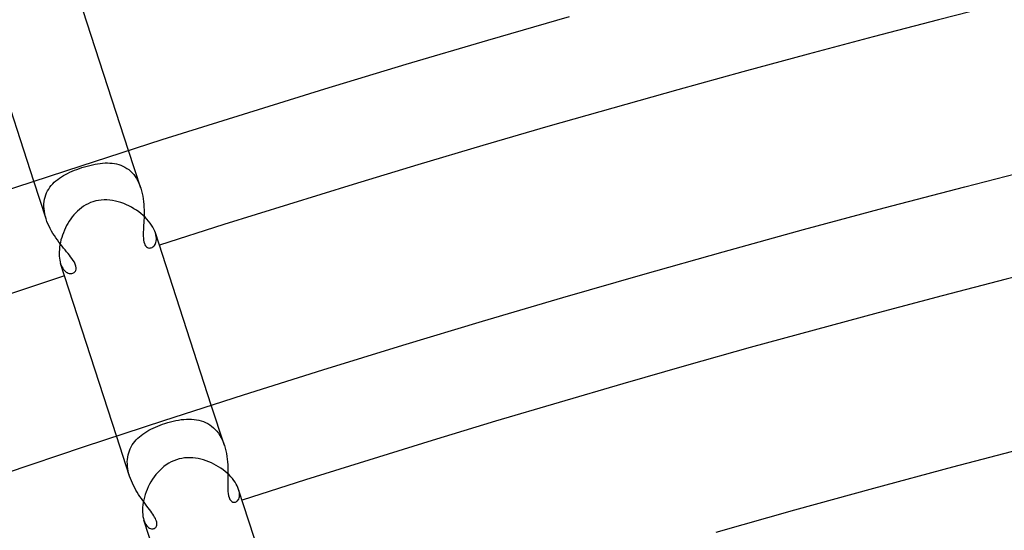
# Model space of a CAD drawing. Header units: millimetres. Extents: x -660 to 660, y -630 to 630.
# Tile 106 of 131: x -176 to -136, y 518 to 539. Entities that reach past the tile are written whole.
import ezdxf

# ---------------------------------------------------------------- set-up
doc = ezdxf.new("R2010")
doc.units = ezdxf.units.MM
doc.layers.add('HIDDEN', color=7, linetype='Continuous')
doc.layers.add('THICK', color=7, linetype='Continuous')

msp = doc.modelspace()

# ---------------------------------------------------------------- linework, layer by layer
at = {"layer": 'HIDDEN'}
for p, q in [((-170.732, 531.93), (-171.224, 533.444)), ((-173.2, 532.716), (-173.101, 532.75)), ((-173.101, 532.75), (-172.994, 532.783)), ((-172.994, 532.783), (-172.887, 532.814)), ((-172.887, 532.814), (-172.781, 532.842)), ((-172.781, 532.842), (-172.675, 532.867)), ((-172.675, 532.867), (-172.571, 532.888)), ((-172.571, 532.888), (-172.469, 532.906)), ((-172.469, 532.906), (-172.367, 532.92)), ((-172.367, 532.92), (-172.268, 532.93)), ((-172.268, 532.93), (-172.17, 532.937)), ((-172.17, 532.937), (-172.074, 532.938)), ((-172.074, 532.938), (-171.979, 532.935)), ((-171.979, 532.935), (-171.886, 532.928)), ((-171.886, 532.928), (-171.795, 532.915)), ((-171.795, 532.915), (-171.705, 532.897)), ((-171.705, 532.897), (-171.618, 532.874)), ((-171.618, 532.874), (-171.533, 532.845)), ((-171.533, 532.845), (-171.451, 532.81)), ((-171.451, 532.81), (-171.371, 532.769)), ((-171.371, 532.769), (-171.294, 532.722)), ((-171.294, 532.722), (-171.219, 532.669)), ((-174.071, 532.277), (-173.998, 532.331)), ((-173.998, 532.331), (-173.921, 532.381)), ((-173.921, 532.381), (-173.841, 532.43)), ((-173.841, 532.43), (-173.758, 532.476)), ((-173.758, 532.476), (-173.672, 532.521)), ((-173.672, 532.521), (-173.582, 532.564)), ((-173.582, 532.564), (-173.49, 532.604)), ((-173.49, 532.604), (-173.395, 532.643)), ((-173.395, 532.643), (-173.299, 532.681)), ((-173.299, 532.681), (-173.2, 532.716)), ((-171.219, 532.669), (-171.148, 532.609)), ((-171.148, 532.609), (-171.081, 532.543)), ((-171.081, 532.543), (-171.017, 532.471)), ((-171.017, 532.471), (-170.958, 532.393)), ((-170.958, 532.393), (-170.903, 532.31)), ((-174.536, 530.694), (-175.028, 532.208)), ((-174.433, 531.892), (-174.384, 531.965)), ((-174.384, 531.965), (-174.329, 532.034)), ((-174.329, 532.034), (-174.271, 532.099)), ((-174.271, 532.099), (-174.208, 532.162)), ((-174.208, 532.162), (-174.141, 532.221)), ((-174.141, 532.221), (-174.071, 532.277)), ((-170.903, 532.31), (-170.853, 532.221)), ((-170.853, 532.221), (-170.808, 532.128)), ((-170.808, 532.128), (-170.767, 532.03)), ((-170.767, 532.03), (-170.731, 531.929)), ((-170.731, 531.929), (-170.7, 531.824)), ((-174.599, 531.48), (-174.578, 531.569)), ((-174.578, 531.569), (-174.551, 531.654)), ((-174.551, 531.654), (-174.517, 531.737)), ((-174.517, 531.737), (-174.478, 531.816)), ((-174.478, 531.816), (-174.433, 531.892)), ((-170.7, 531.824), (-170.674, 531.716)), ((-170.674, 531.716), (-170.652, 531.607)), ((-170.652, 531.607), (-170.634, 531.496)), ((-174.625, 531.197), (-174.623, 531.293)), ((-174.62, 531.098), (-174.625, 531.197)), ((-174.623, 531.293), (-174.614, 531.388)), ((-174.614, 531.388), (-174.599, 531.48)), ((-170.634, 531.496), (-170.621, 531.385)), ((-170.621, 531.385), (-170.611, 531.274)), ((-170.611, 531.274), (-170.605, 531.164)), ((-170.605, 531.164), (-170.601, 531.054)), ((-174.608, 530.999), (-174.62, 531.098)), ((-174.59, 530.898), (-174.608, 530.999)), ((-174.566, 530.795), (-174.59, 530.898)), ((-174.536, 530.694), (-174.566, 530.795)), ((-170.601, 530.838), (-170.604, 530.734)), ((-170.601, 531.054), (-170.6, 530.945)), ((-170.6, 530.945), (-170.601, 530.838)), ((-174.501, 530.594), (-174.536, 530.694)), ((-174.461, 530.496), (-174.501, 530.594)), ((-174.417, 530.398), (-174.461, 530.496)), ((-174.368, 530.302), (-174.417, 530.398)), ((-170.619, 530.437), (-170.624, 530.344)), ((-170.614, 530.533), (-170.619, 530.437)), ((-170.609, 530.632), (-170.614, 530.533)), ((-170.604, 530.734), (-170.609, 530.632)), ((-174.316, 530.207), (-174.368, 530.302)), ((-174.261, 530.114), (-174.316, 530.207)), ((-174.204, 530.023), (-174.261, 530.114)), ((-174.144, 529.934), (-174.204, 530.023)), ((-170.632, 530.169), (-170.634, 530.083)), ((-170.634, 530.083), (-170.634, 529.998)), ((-170.634, 529.998), (-170.63, 529.916)), ((-170.629, 530.256), (-170.632, 530.169)), ((-170.624, 530.344), (-170.629, 530.256)), ((-170.127, 530.06), (-170.148, 530.133)), ((-170.114, 529.99), (-170.127, 530.06)), ((-170.107, 529.924), (-170.114, 529.99)), ((-174.084, 529.848), (-174.144, 529.934)), ((-174.022, 529.764), (-174.084, 529.848)), ((-173.96, 529.682), (-174.022, 529.764)), ((-173.897, 529.603), (-173.96, 529.682)), ((-173.836, 529.526), (-173.897, 529.603)), ((-170.63, 529.916), (-170.621, 529.839)), ((-170.621, 529.839), (-170.608, 529.767)), ((-170.608, 529.767), (-170.589, 529.705)), ((-170.589, 529.705), (-170.566, 529.652)), ((-170.566, 529.652), (-170.538, 529.608)), ((-170.538, 529.608), (-170.505, 529.574)), ((-170.505, 529.574), (-170.47, 529.549)), ((-170.278, 529.549), (-170.246, 529.569)), ((-170.246, 529.569), (-170.215, 529.595)), ((-170.215, 529.595), (-170.187, 529.626)), ((-170.187, 529.626), (-170.162, 529.663)), ((-170.162, 529.663), (-170.141, 529.705)), ((-170.141, 529.705), (-170.125, 529.753)), ((-170.125, 529.753), (-170.113, 529.805)), ((-170.113, 529.805), (-170.107, 529.863)), ((-170.107, 529.863), (-170.107, 529.924)), ((-173.774, 529.451), (-173.836, 529.526)), ((-173.715, 529.378), (-173.774, 529.451)), ((-173.657, 529.307), (-173.715, 529.378)), ((-173.603, 529.238), (-173.657, 529.307)), ((-173.551, 529.172), (-173.603, 529.238)), ((-173.501, 529.104), (-173.551, 529.172)), ((-170.47, 529.549), (-170.431, 529.533)), ((-170.431, 529.533), (-170.392, 529.526)), ((-170.392, 529.526), (-170.352, 529.527)), ((-170.352, 529.527), (-170.312, 529.535)), ((-170.312, 529.535), (-170.278, 529.549)), ((-173.952, 528.897), (-173.928, 528.831)), ((-173.928, 528.831), (-173.9, 528.771)), ((-173.9, 528.771), (-173.87, 528.717)), ((-173.451, 529.03), (-173.501, 529.104)), ((-173.403, 528.952), (-173.451, 529.03)), ((-173.364, 528.871), (-173.403, 528.952)), ((-173.338, 528.793), (-173.364, 528.871)), ((-173.328, 528.727), (-173.338, 528.793)), ((-173.87, 528.717), (-173.837, 528.669)), ((-173.837, 528.669), (-173.802, 528.627)), ((-173.802, 528.627), (-173.765, 528.591)), ((-173.765, 528.591), (-173.727, 528.561)), ((-173.727, 528.561), (-173.689, 528.538)), ((-173.689, 528.538), (-173.65, 528.52)), ((-173.65, 528.52), (-173.612, 528.507)), ((-173.612, 528.507), (-173.574, 528.5)), ((-173.574, 528.5), (-173.536, 528.499)), ((-173.536, 528.499), (-173.501, 528.502)), ((-173.501, 528.502), (-173.468, 528.51)), ((-173.468, 528.51), (-173.434, 528.524)), ((-173.434, 528.524), (-173.405, 528.543)), ((-173.405, 528.543), (-173.379, 528.567)), ((-173.379, 528.567), (-173.358, 528.596)), ((-173.358, 528.596), (-173.342, 528.63)), ((-173.342, 528.63), (-173.33, 528.673)), ((-173.33, 528.673), (-173.328, 528.727)), ((-167.378, 521.607), (-167.902, 523.22)), ((-169.959, 522.418), (-169.863, 522.453)), ((-169.863, 522.453), (-169.766, 522.486)), ((-169.766, 522.486), (-169.654, 522.52)), ((-169.654, 522.52), (-169.543, 522.552)), ((-169.543, 522.552), (-169.432, 522.579)), ((-169.432, 522.579), (-169.322, 522.603)), ((-169.322, 522.603), (-169.213, 522.624)), ((-169.213, 522.624), (-169.106, 522.64)), ((-169.106, 522.64), (-169, 522.652)), ((-169, 522.652), (-168.896, 522.659)), ((-168.896, 522.659), (-168.793, 522.662)), ((-168.793, 522.662), (-168.693, 522.66)), ((-168.693, 522.66), (-168.594, 522.652)), ((-168.594, 522.652), (-168.497, 522.639)), ((-168.497, 522.639), (-168.403, 522.621)), ((-168.403, 522.621), (-168.31, 522.596)), ((-168.31, 522.596), (-168.22, 522.566)), ((-168.22, 522.566), (-168.132, 522.529)), ((-168.132, 522.529), (-168.047, 522.486)), ((-168.047, 522.486), (-167.966, 522.437)), ((-167.966, 522.437), (-167.888, 522.381)), ((-170.719, 522.009), (-170.647, 522.063)), ((-170.647, 522.063), (-170.571, 522.115)), ((-170.571, 522.115), (-170.491, 522.165)), ((-170.491, 522.165), (-170.409, 522.212)), ((-170.409, 522.212), (-170.324, 522.257)), ((-170.324, 522.257), (-170.236, 522.3)), ((-170.236, 522.3), (-170.146, 522.341)), ((-170.146, 522.341), (-170.054, 522.381)), ((-170.054, 522.381), (-169.959, 522.418)), ((-167.888, 522.381), (-167.813, 522.318)), ((-167.813, 522.318), (-167.742, 522.249)), ((-167.742, 522.249), (-167.675, 522.173)), ((-167.675, 522.173), (-167.613, 522.091)), ((-167.613, 522.091), (-167.556, 522.004)), ((-171.182, 520.371), (-171.706, 521.984)), ((-171.074, 521.626), (-171.026, 521.697)), ((-171.026, 521.697), (-170.973, 521.765)), ((-170.973, 521.765), (-170.915, 521.83)), ((-170.915, 521.83), (-170.854, 521.893)), ((-170.854, 521.893), (-170.788, 521.952)), ((-170.788, 521.952), (-170.719, 522.009)), ((-167.556, 522.004), (-167.504, 521.911)), ((-167.504, 521.911), (-167.457, 521.814)), ((-167.457, 521.814), (-167.415, 521.712)), ((-167.415, 521.712), (-167.378, 521.607)), ((-171.242, 521.226), (-171.219, 521.312)), ((-171.219, 521.312), (-171.191, 521.395)), ((-171.191, 521.395), (-171.157, 521.475)), ((-171.157, 521.475), (-171.118, 521.552)), ((-171.118, 521.552), (-171.074, 521.626)), ((-167.378, 521.607), (-167.345, 521.5)), ((-167.345, 521.5), (-167.318, 521.39)), ((-167.318, 521.39), (-167.295, 521.279)), ((-167.295, 521.279), (-167.277, 521.167)), ((-171.275, 520.955), (-171.27, 521.047)), ((-171.274, 520.86), (-171.275, 520.955)), ((-171.267, 520.763), (-171.274, 520.86)), ((-171.27, 521.047), (-171.259, 521.138)), ((-171.259, 521.138), (-171.242, 521.226)), ((-167.277, 521.167), (-167.262, 521.055)), ((-167.262, 521.055), (-167.251, 520.943)), ((-167.251, 520.943), (-167.243, 520.832)), ((-171.254, 520.665), (-171.267, 520.763)), ((-171.235, 520.567), (-171.254, 520.665)), ((-171.211, 520.469), (-171.235, 520.567)), ((-171.182, 520.371), (-171.211, 520.469)), ((-167.243, 520.832), (-167.238, 520.723)), ((-167.238, 520.723), (-167.235, 520.615)), ((-167.235, 520.615), (-167.234, 520.509)), ((-167.234, 520.509), (-167.234, 520.405)), ((-171.148, 520.276), (-171.182, 520.371)), ((-171.111, 520.18), (-171.148, 520.276)), ((-171.069, 520.087), (-171.111, 520.18)), ((-171.024, 519.995), (-171.069, 520.087)), ((-167.236, 520.205), (-167.238, 520.109)), ((-167.238, 520.109), (-167.238, 520.018)), ((-167.235, 520.303), (-167.236, 520.205)), ((-167.234, 520.405), (-167.235, 520.303)), ((-170.977, 519.904), (-171.024, 519.995)), ((-170.927, 519.815), (-170.977, 519.904)), ((-170.875, 519.728), (-170.927, 519.815)), ((-170.821, 519.643), (-170.875, 519.728)), ((-167.238, 520.018), (-167.238, 519.93)), ((-167.238, 519.93), (-167.235, 519.847)), ((-167.235, 519.847), (-167.231, 519.762)), ((-167.231, 519.762), (-167.222, 519.675)), ((-167.222, 519.675), (-167.207, 519.59)), ((-166.786, 519.777), (-166.805, 519.844)), ((-166.773, 519.712), (-166.786, 519.777)), ((-166.768, 519.651), (-166.773, 519.712)), ((-170.766, 519.56), (-170.821, 519.643)), ((-170.71, 519.479), (-170.766, 519.56)), ((-170.654, 519.4), (-170.71, 519.479)), ((-170.598, 519.323), (-170.654, 519.4)), ((-170.542, 519.248), (-170.598, 519.323)), ((-167.207, 519.59), (-167.184, 519.51)), ((-167.184, 519.51), (-167.154, 519.441)), ((-167.154, 519.441), (-167.118, 519.39)), ((-167.118, 519.39), (-167.08, 519.356)), ((-167.08, 519.356), (-167.042, 519.335)), ((-167.042, 519.335), (-167.005, 519.324)), ((-167.005, 519.324), (-166.968, 519.323)), ((-166.968, 519.323), (-166.931, 519.331)), ((-166.931, 519.331), (-166.9, 519.344)), ((-166.9, 519.344), (-166.871, 519.363)), ((-166.871, 519.363), (-166.845, 519.388)), ((-166.845, 519.388), (-166.821, 519.419)), ((-166.821, 519.419), (-166.801, 519.456)), ((-166.801, 519.456), (-166.785, 519.497)), ((-166.785, 519.497), (-166.774, 519.544)), ((-166.774, 519.544), (-166.768, 519.595)), ((-166.768, 519.595), (-166.768, 519.651)), ((-170.488, 519.175), (-170.542, 519.248)), ((-170.435, 519.104), (-170.488, 519.175)), ((-170.384, 519.036), (-170.435, 519.104)), ((-170.336, 518.969), (-170.384, 519.036)), ((-170.29, 518.905), (-170.336, 518.969)), ((-170.248, 518.843), (-170.29, 518.905)), ((-170.609, 518.608), (-170.584, 518.541)), ((-170.584, 518.541), (-170.556, 518.482)), ((-170.556, 518.482), (-170.525, 518.43)), ((-170.21, 518.783), (-170.248, 518.843)), ((-170.177, 518.725), (-170.21, 518.783)), ((-170.148, 518.669), (-170.177, 518.725)), ((-170.125, 518.617), (-170.148, 518.669)), ((-170.107, 518.567), (-170.125, 518.617)), ((-170.095, 518.521), (-170.107, 518.567)), ((-170.089, 518.477), (-170.095, 518.521)), ((-170.525, 518.43), (-170.491, 518.384)), ((-170.491, 518.384), (-170.456, 518.346)), ((-170.456, 518.346), (-170.419, 518.315)), ((-170.419, 518.315), (-170.382, 518.291)), ((-170.382, 518.291), (-170.345, 518.274)), ((-170.345, 518.274), (-170.308, 518.263)), ((-170.308, 518.263), (-170.272, 518.258)), ((-170.272, 518.258), (-170.237, 518.259)), ((-170.237, 518.259), (-170.205, 518.267)), ((-170.205, 518.267), (-170.178, 518.278)), ((-170.178, 518.278), (-170.154, 518.294)), ((-170.154, 518.294), (-170.133, 518.315)), ((-170.133, 518.315), (-170.115, 518.339)), ((-170.115, 518.339), (-170.101, 518.368)), ((-170.101, 518.368), (-170.092, 518.401)), ((-170.092, 518.401), (-170.088, 518.438)), ((-170.088, 518.438), (-170.089, 518.477))]:
    msp.add_line(p, q, dxfattribs=at)
at = {"layer": 'THICK'}
for p, q in [((-171.224, 533.444), (-173.492, 540.426)), ((-175.028, 532.208), (-177.296, 539.19)), ((-156.797, 537.861), (-153.513, 538.808)), ((-160.075, 536.895), (-156.797, 537.861)), ((-163.347, 535.908), (-160.075, 536.895)), ((-166.613, 534.902), (-163.347, 535.908)), ((-169.873, 533.876), (-166.613, 534.902)), ((-173.127, 532.829), (-169.873, 533.876)), ((-176.374, 531.763), (-173.127, 532.829)), ((-137.629, 531.985), (-134.381, 532.815)), ((-140.872, 531.136), (-137.629, 531.985)), ((-173.117, 531.14), (-173.198, 531.075)), ((-173.032, 531.2), (-173.117, 531.14)), ((-172.943, 531.255), (-173.032, 531.2)), ((-172.851, 531.303), (-172.943, 531.255)), ((-172.755, 531.346), (-172.851, 531.303)), ((-172.656, 531.382), (-172.755, 531.346)), ((-172.546, 531.413), (-172.656, 531.382)), ((-172.434, 531.436), (-172.546, 531.413)), ((-172.32, 531.45), (-172.434, 531.436)), ((-172.206, 531.456), (-172.32, 531.45)), ((-172.092, 531.455), (-172.206, 531.456)), ((-171.978, 531.446), (-172.092, 531.455)), ((-171.864, 531.43), (-171.978, 531.446)), ((-171.751, 531.408), (-171.864, 531.43)), ((-171.639, 531.38), (-171.751, 531.408)), ((-171.529, 531.346), (-171.639, 531.38)), ((-171.42, 531.306), (-171.529, 531.346)), ((-171.314, 531.262), (-171.42, 531.306)), ((-171.209, 531.213), (-171.314, 531.262)), ((-171.107, 531.159), (-171.209, 531.213)), ((-171.007, 531.101), (-171.107, 531.159)), ((-173.485, 530.773), (-173.548, 530.69)), ((-173.419, 530.854), (-173.485, 530.773)), ((-173.349, 530.931), (-173.419, 530.854)), ((-173.275, 531.005), (-173.349, 530.931)), ((-173.198, 531.075), (-173.275, 531.005)), ((-170.911, 531.039), (-171.007, 531.101)), ((-170.818, 530.973), (-170.911, 531.039)), ((-170.729, 530.904), (-170.818, 530.973)), ((-170.644, 530.832), (-170.729, 530.904)), ((-170.564, 530.758), (-170.644, 530.832)), ((-170.49, 530.681), (-170.564, 530.758)), ((-144.109, 530.267), (-140.872, 531.136)), ((-173.713, 530.423), (-173.76, 530.33)), ((-173.661, 530.514), (-173.713, 530.423)), ((-173.606, 530.603), (-173.661, 530.514)), ((-173.548, 530.69), (-173.606, 530.603)), ((-170.421, 530.603), (-170.49, 530.681)), ((-170.358, 530.523), (-170.421, 530.603)), ((-170.301, 530.443), (-170.358, 530.523)), ((-170.252, 530.364), (-170.301, 530.443)), ((-170.21, 530.285), (-170.252, 530.364)), ((-173.88, 530.043), (-173.911, 529.946)), ((-173.844, 530.14), (-173.88, 530.043)), ((-173.804, 530.236), (-173.844, 530.14)), ((-173.76, 530.33), (-173.804, 530.236)), ((-170.175, 530.208), (-170.21, 530.285)), ((-170.148, 530.133), (-170.175, 530.208)), ((-167.902, 523.22), (-170.148, 530.134)), ((-147.341, 529.378), (-144.109, 530.267)), ((-173.995, 529.56), (-174.005, 529.466)), ((-173.981, 529.655), (-173.995, 529.56)), ((-173.962, 529.751), (-173.981, 529.655)), ((-173.939, 529.848), (-173.962, 529.751)), ((-173.911, 529.946), (-173.939, 529.848)), ((-174.005, 529.466), (-174.011, 529.374)), ((-174.011, 529.374), (-174.011, 529.285)), ((-174.011, 529.285), (-174.008, 529.199)), ((-174.008, 529.199), (-174, 529.117)), ((-150.567, 528.469), (-147.341, 529.378)), ((-174, 529.117), (-173.988, 529.039)), ((-173.988, 529.039), (-173.972, 528.966)), ((-173.972, 528.966), (-173.952, 528.897)), ((-171.706, 521.984), (-173.952, 528.898)), ((-153.788, 527.541), (-150.567, 528.469)), ((-157.004, 526.593), (-153.788, 527.541)), ((-160.213, 525.625), (-157.004, 526.593)), ((-163.416, 524.638), (-160.213, 525.625)), ((-166.614, 523.632), (-163.416, 524.638)), ((-169.805, 522.606), (-166.614, 523.632)), ((-172.99, 521.56), (-169.805, 522.606)), ((-176.168, 520.495), (-172.99, 521.56)), ((-138.116, 520.745), (-134.936, 521.578)), ((-169.612, 520.89), (-169.71, 520.828)), ((-169.51, 520.946), (-169.612, 520.89)), ((-169.404, 520.994), (-169.51, 520.946)), ((-169.294, 521.034), (-169.404, 520.994)), ((-169.189, 521.065), (-169.294, 521.034)), ((-169.082, 521.087), (-169.189, 521.065)), ((-168.973, 521.103), (-169.082, 521.087)), ((-168.863, 521.111), (-168.973, 521.103)), ((-168.753, 521.112), (-168.863, 521.111)), ((-168.644, 521.107), (-168.753, 521.112)), ((-168.534, 521.095), (-168.644, 521.107)), ((-168.426, 521.077), (-168.534, 521.095)), ((-168.318, 521.053), (-168.426, 521.077)), ((-168.211, 521.024), (-168.318, 521.053)), ((-168.105, 520.99), (-168.211, 521.024)), ((-168.001, 520.951), (-168.105, 520.99)), ((-167.899, 520.907), (-168.001, 520.951)), ((-167.799, 520.858), (-167.899, 520.907)), ((-167.701, 520.806), (-167.799, 520.858)), ((-170.055, 520.522), (-170.13, 520.434)), ((-169.975, 520.606), (-170.055, 520.522)), ((-169.892, 520.686), (-169.975, 520.606)), ((-169.803, 520.76), (-169.892, 520.686)), ((-169.71, 520.828), (-169.803, 520.76)), ((-167.607, 520.75), (-167.701, 520.806)), ((-167.516, 520.691), (-167.607, 520.75)), ((-167.428, 520.628), (-167.516, 520.691)), ((-167.344, 520.562), (-167.428, 520.628)), ((-167.264, 520.494), (-167.344, 520.562)), ((-167.189, 520.423), (-167.264, 520.494)), ((-141.29, 519.893), (-138.116, 520.745)), ((-170.326, 520.15), (-170.382, 520.049)), ((-170.265, 520.247), (-170.326, 520.15)), ((-170.2, 520.342), (-170.265, 520.247)), ((-170.13, 520.434), (-170.2, 520.342)), ((-167.119, 520.351), (-167.189, 520.423)), ((-167.055, 520.277), (-167.119, 520.351)), ((-166.998, 520.204), (-167.055, 520.277)), ((-166.946, 520.13), (-166.998, 520.204)), ((-166.9, 520.056), (-166.946, 520.13)), ((-170.521, 519.738), (-170.558, 519.632)), ((-170.48, 519.843), (-170.521, 519.738)), ((-170.433, 519.947), (-170.48, 519.843)), ((-170.382, 520.049), (-170.433, 519.947)), ((-166.861, 519.983), (-166.9, 520.056)), ((-166.83, 519.912), (-166.861, 519.983)), ((-166.805, 519.844), (-166.83, 519.912)), ((-164.58, 512.996), (-166.805, 519.844)), ((-144.458, 519.021), (-141.29, 519.893)), ((-170.635, 519.318), (-170.65, 519.216)), ((-170.615, 519.422), (-170.635, 519.318)), ((-170.589, 519.527), (-170.615, 519.422)), ((-170.558, 519.632), (-170.589, 519.527)), ((-170.66, 519.117), (-170.664, 519.02)), ((-170.664, 519.02), (-170.663, 518.927)), ((-170.663, 518.927), (-170.656, 518.839)), ((-170.65, 519.216), (-170.66, 519.117)), ((-147.622, 518.131), (-144.458, 519.021)), ((-170.656, 518.839), (-170.645, 518.757)), ((-170.645, 518.757), (-170.629, 518.68)), ((-170.629, 518.68), (-170.609, 518.608)), ((-168.384, 511.76), (-170.609, 518.608))]:
    msp.add_line(p, q, dxfattribs=at)
for radius, start, end in [(556.25, 72.20603, 107.79399), (545.5, 72.21004, 107.78992), (534.75, 72.21428, 107.78574), (556.25, 108.206, 143.79401), (524, 72.21869, 107.78133)]:
    msp.add_arc((0, 0), radius, start, end, dxfattribs=at)

doc.saveas('drawing.dxf')
